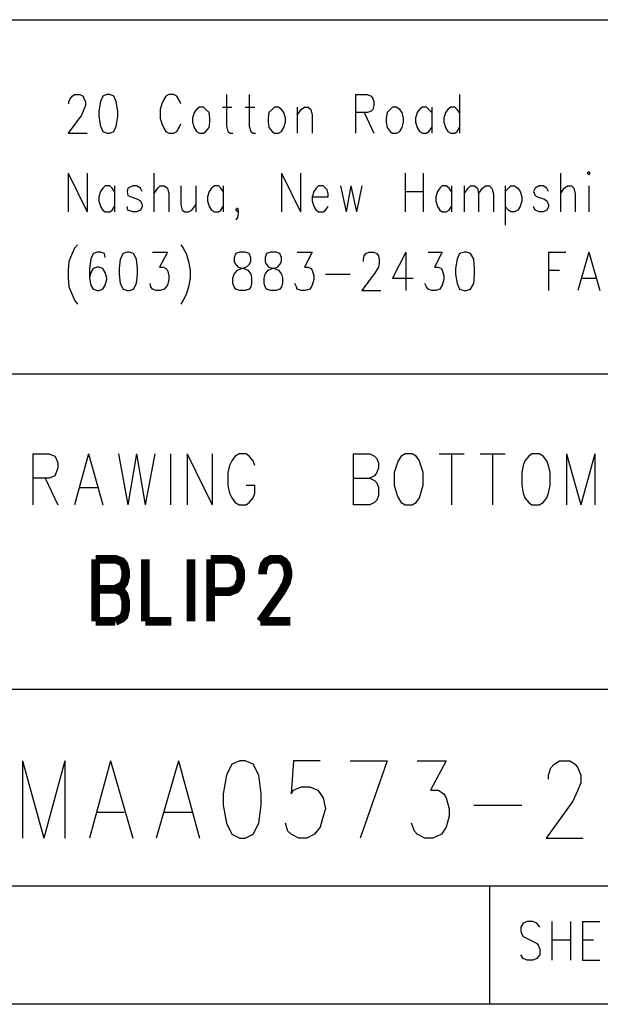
# Model space of a CAD drawing. Extents: x 11.9 to 28.1, y 10.8 to 21.2.
# Tile 7 of 9: x 26.645 to 27.383, y 10.799 to 12.049. Entities that reach past the tile are written whole.
import ezdxf

# ---------------------------------------------------------------- set-up
doc = ezdxf.new("R2010")
doc.units = 0
doc.header["$MEASUREMENT"] = 0
doc.layers.add('LAYNR1', color=2, linetype='Continuous')

msp = doc.modelspace()

# ---------------------------------------------------------------- linework, layer by layer
at = {"layer": 'LAYNR1', "color": 7}
for points in [[(23.388, 12.049), (28.092, 12.049)], [(26.708, 11.942), (26.708, 11.945), (26.71, 11.949), (26.712, 11.952), (26.715, 11.954), (26.722, 11.954), (26.726, 11.952), (26.727, 11.949), (26.729, 11.945), (26.729, 11.94), (26.727, 11.935), (26.724, 11.928), (26.707, 11.905)], [(26.756, 11.954), (26.751, 11.952), (26.748, 11.945), (26.746, 11.933), (26.746, 11.926), (26.748, 11.914), (26.751, 11.907), (26.756, 11.905)], [(26.76, 11.905), (26.765, 11.907), (26.768, 11.914), (26.77, 11.926), (26.77, 11.933), (26.768, 11.945), (26.765, 11.952), (26.76, 11.954), (26.756, 11.954)], [(26.85, 11.942), (26.848, 11.947), (26.845, 11.952), (26.841, 11.954), (26.835, 11.954), (26.831, 11.952), (26.828, 11.947), (26.826, 11.942)], [(26.908, 11.954), (26.908, 11.914), (26.91, 11.907), (26.913, 11.905)], [(26.937, 11.954), (26.937, 11.914), (26.939, 11.907), (26.942, 11.905)], [(27.072, 11.954), (27.072, 11.905)], [(27.072, 11.954), (27.087, 11.954), (27.092, 11.952), (27.094, 11.949), (27.095, 11.945), (27.095, 11.94), (27.094, 11.935), (27.092, 11.933), (27.087, 11.931), (27.072, 11.931)], [(27.204, 11.954), (27.204, 11.905)], [(26.826, 11.942), (26.824, 11.935), (26.824, 11.924)], [(26.874, 11.938), (26.87, 11.935), (26.867, 11.931), (26.865, 11.924)], [(26.887, 11.924), (26.886, 11.931), (26.882, 11.935), (26.879, 11.938), (26.874, 11.938)], [(26.903, 11.938), (26.915, 11.938)], [(26.932, 11.938), (26.944, 11.938)], [(26.969, 11.938), (26.966, 11.935), (26.962, 11.931), (26.961, 11.924)], [(26.983, 11.924), (26.981, 11.931), (26.978, 11.935), (26.974, 11.938), (26.969, 11.938)], [(26.998, 11.938), (26.998, 11.905)], [(26.998, 11.928), (27.003, 11.935), (27.007, 11.938), (27.012, 11.938), (27.015, 11.935), (27.017, 11.928), (27.017, 11.905)], [(27.119, 11.938), (27.116, 11.935), (27.112, 11.931), (27.111, 11.924)], [(27.133, 11.924), (27.131, 11.931), (27.128, 11.935), (27.124, 11.938), (27.119, 11.938)], [(27.169, 11.931), (27.165, 11.935), (27.162, 11.938), (27.157, 11.938), (27.153, 11.935), (27.15, 11.931), (27.148, 11.924)], [(27.169, 11.938), (27.169, 11.905)], [(27.204, 11.931), (27.201, 11.935), (27.198, 11.938), (27.193, 11.938), (27.189, 11.935), (27.186, 11.931), (27.184, 11.924)], [(27.083, 11.931), (27.095, 11.905)], [(26.824, 11.924), (26.826, 11.917), (26.828, 11.912), (26.831, 11.907), (26.835, 11.905)], [(26.841, 11.905), (26.845, 11.907), (26.848, 11.912), (26.85, 11.917)], [(26.865, 11.924), (26.865, 11.919), (26.867, 11.912), (26.87, 11.907), (26.874, 11.905)], [(26.879, 11.905), (26.882, 11.907), (26.886, 11.912), (26.887, 11.919), (26.887, 11.924)], [(26.961, 11.924), (26.961, 11.919), (26.962, 11.912), (26.966, 11.907), (26.969, 11.905)], [(26.974, 11.905), (26.978, 11.907), (26.981, 11.912), (26.983, 11.919), (26.983, 11.924)], [(27.111, 11.924), (27.111, 11.919), (27.112, 11.912), (27.116, 11.907), (27.119, 11.905)], [(27.124, 11.905), (27.128, 11.907), (27.131, 11.912), (27.133, 11.919), (27.133, 11.924)], [(27.148, 11.924), (27.148, 11.919), (27.15, 11.912), (27.153, 11.907), (27.157, 11.905)], [(27.184, 11.924), (27.184, 11.919), (27.186, 11.912), (27.189, 11.907), (27.193, 11.905)], [(26.707, 11.905), (26.731, 11.905)], [(26.756, 11.905), (26.76, 11.905)], [(26.835, 11.905), (26.841, 11.905)], [(26.874, 11.905), (26.879, 11.905)], [(26.913, 11.905), (26.916, 11.905)], [(26.942, 11.905), (26.945, 11.905)], [(26.969, 11.905), (26.974, 11.905)], [(27.119, 11.905), (27.124, 11.905)], [(27.157, 11.905), (27.162, 11.905)], [(27.162, 11.905), (27.165, 11.907), (27.169, 11.912)], [(27.193, 11.905), (27.198, 11.905)], [(27.198, 11.905), (27.201, 11.907), (27.204, 11.912)], [(26.707, 11.854), (26.707, 11.805)], [(26.707, 11.854), (26.731, 11.805)], [(26.731, 11.854), (26.731, 11.805)], [(26.816, 11.854), (26.816, 11.805)], [(26.978, 11.854), (26.978, 11.805)], [(26.978, 11.854), (27.002, 11.805)], [(27.002, 11.854), (27.002, 11.805)], [(27.135, 11.854), (27.135, 11.805)], [(27.158, 11.854), (27.158, 11.805)], [(27.332, 11.854), (27.332, 11.805)], [(26.766, 11.831), (26.763, 11.835), (26.76, 11.838), (26.754, 11.838), (26.751, 11.835), (26.748, 11.831), (26.746, 11.824)], [(26.766, 11.838), (26.766, 11.805)], [(26.801, 11.831), (26.799, 11.835), (26.794, 11.838), (26.789, 11.838), (26.783, 11.835), (26.782, 11.831), (26.783, 11.826), (26.787, 11.824)], [(26.816, 11.828), (26.821, 11.835), (26.824, 11.838), (26.829, 11.838), (26.833, 11.835), (26.835, 11.828), (26.835, 11.805)], [(26.85, 11.838), (26.85, 11.814), (26.852, 11.807), (26.855, 11.805)], [(26.869, 11.838), (26.869, 11.805)], [(26.904, 11.831), (26.901, 11.835), (26.898, 11.838), (26.893, 11.838), (26.889, 11.835), (26.886, 11.831), (26.884, 11.824)], [(26.904, 11.838), (26.904, 11.805)], [(27.037, 11.824), (27.037, 11.828), (27.036, 11.833), (27.034, 11.835), (27.031, 11.838), (27.025, 11.838), (27.022, 11.835), (27.019, 11.831), (27.017, 11.824)], [(27.053, 11.838), (27.06, 11.805)], [(27.066, 11.838), (27.06, 11.805)], [(27.066, 11.838), (27.073, 11.805)], [(27.08, 11.838), (27.073, 11.805)], [(27.194, 11.831), (27.191, 11.835), (27.187, 11.838), (27.182, 11.838), (27.179, 11.835), (27.176, 11.831), (27.174, 11.824)], [(27.194, 11.838), (27.194, 11.805)], [(27.21, 11.838), (27.21, 11.805)], [(27.21, 11.828), (27.215, 11.835), (27.218, 11.838), (27.223, 11.838), (27.227, 11.835), (27.228, 11.828), (27.228, 11.805)], [(27.228, 11.828), (27.233, 11.835), (27.237, 11.838), (27.242, 11.838), (27.245, 11.835), (27.247, 11.828), (27.247, 11.805)], [(27.262, 11.838), (27.262, 11.788)], [(27.262, 11.831), (27.266, 11.835), (27.269, 11.838), (27.274, 11.838), (27.278, 11.835), (27.281, 11.831), (27.283, 11.824)], [(27.317, 11.831), (27.315, 11.835), (27.31, 11.838), (27.305, 11.838), (27.3, 11.835), (27.298, 11.831), (27.3, 11.826), (27.303, 11.824)], [(27.332, 11.828), (27.337, 11.835), (27.341, 11.838), (27.346, 11.838), (27.349, 11.835), (27.351, 11.828), (27.351, 11.805)], [(27.368, 11.838), (27.368, 11.805)], [(27.135, 11.831), (27.158, 11.831)], [(26.746, 11.824), (26.746, 11.819), (26.748, 11.812), (26.751, 11.807), (26.754, 11.805)], [(26.787, 11.824), (26.795, 11.821), (26.799, 11.819), (26.801, 11.814), (26.801, 11.812), (26.799, 11.807), (26.794, 11.805)], [(26.86, 11.805), (26.864, 11.807), (26.869, 11.814)], [(26.884, 11.824), (26.884, 11.819), (26.886, 11.812), (26.889, 11.807), (26.893, 11.805)], [(27.017, 11.824), (27.037, 11.824)], [(27.017, 11.824), (27.017, 11.819), (27.019, 11.812), (27.022, 11.807), (27.025, 11.805)], [(27.174, 11.824), (27.174, 11.819), (27.176, 11.812), (27.179, 11.807), (27.182, 11.805)], [(27.283, 11.824), (27.283, 11.819), (27.281, 11.812), (27.278, 11.807), (27.274, 11.805)], [(27.303, 11.824), (27.312, 11.821), (27.315, 11.819), (27.317, 11.814), (27.317, 11.812), (27.315, 11.807), (27.31, 11.805)], [(26.754, 11.805), (26.76, 11.805)], [(26.76, 11.805), (26.763, 11.807), (26.766, 11.812)], [(26.789, 11.805), (26.783, 11.807), (26.782, 11.812)], [(26.794, 11.805), (26.789, 11.805)], [(26.855, 11.805), (26.86, 11.805)], [(26.893, 11.805), (26.898, 11.805)], [(26.898, 11.805), (26.901, 11.807), (26.904, 11.812)], [(26.922, 11.805), (26.92, 11.807), (26.922, 11.81), (26.923, 11.807), (26.923, 11.803), (26.922, 11.798), (26.92, 11.795)], [(26.923, 11.807), (26.922, 11.805)], [(27.025, 11.805), (27.031, 11.805)], [(27.031, 11.805), (27.034, 11.807), (27.037, 11.812)], [(27.182, 11.805), (27.187, 11.805)], [(27.187, 11.805), (27.191, 11.807), (27.194, 11.812)], [(27.269, 11.805), (27.266, 11.807), (27.262, 11.812)], [(27.274, 11.805), (27.269, 11.805)], [(27.305, 11.805), (27.3, 11.807), (27.298, 11.812)], [(27.31, 11.805), (27.305, 11.805)], [(26.719, 11.763), (26.715, 11.759), (26.712, 11.752), (26.708, 11.742)], [(26.85, 11.763), (26.853, 11.759), (26.857, 11.752), (26.86, 11.742)], [(26.754, 11.747), (26.753, 11.752), (26.748, 11.754), (26.744, 11.754), (26.739, 11.752), (26.736, 11.745), (26.734, 11.733), (26.734, 11.721), (26.736, 11.712), (26.739, 11.707), (26.744, 11.705)], [(26.782, 11.754), (26.777, 11.752), (26.773, 11.745), (26.772, 11.733), (26.772, 11.726), (26.773, 11.714), (26.777, 11.707), (26.782, 11.705)], [(26.785, 11.705), (26.79, 11.707), (26.794, 11.714), (26.795, 11.726), (26.795, 11.733), (26.794, 11.745), (26.79, 11.752), (26.785, 11.754), (26.782, 11.754)], [(26.814, 11.754), (26.833, 11.754), (26.823, 11.735), (26.828, 11.735), (26.831, 11.733), (26.833, 11.731), (26.835, 11.724)], [(26.925, 11.754), (26.92, 11.752), (26.918, 11.747), (26.918, 11.742)], [(26.939, 11.742), (26.939, 11.747), (26.937, 11.752), (26.932, 11.754), (26.925, 11.754)], [(26.964, 11.754), (26.959, 11.752), (26.957, 11.747), (26.957, 11.742)], [(26.978, 11.742), (26.978, 11.747), (26.976, 11.752), (26.971, 11.754), (26.964, 11.754)], [(26.998, 11.754), (27.017, 11.754), (27.007, 11.735), (27.012, 11.735), (27.015, 11.733), (27.017, 11.731), (27.019, 11.724)], [(27.082, 11.742), (27.082, 11.745), (27.083, 11.749), (27.085, 11.752), (27.089, 11.754), (27.095, 11.754), (27.099, 11.752), (27.101, 11.749), (27.102, 11.745), (27.102, 11.74), (27.101, 11.735), (27.097, 11.728), (27.08, 11.705)], [(27.136, 11.754), (27.119, 11.721), (27.145, 11.721)], [(27.136, 11.754), (27.136, 11.705)], [(27.164, 11.754), (27.182, 11.754), (27.172, 11.735), (27.177, 11.735), (27.181, 11.733), (27.182, 11.731), (27.184, 11.724)], [(27.21, 11.754), (27.204, 11.752), (27.201, 11.745), (27.199, 11.733), (27.199, 11.726), (27.201, 11.714), (27.204, 11.707), (27.21, 11.705)], [(27.213, 11.705), (27.218, 11.707), (27.222, 11.714), (27.223, 11.726), (27.223, 11.733), (27.222, 11.745), (27.218, 11.752), (27.213, 11.754), (27.21, 11.754)], [(27.317, 11.754), (27.317, 11.705)], [(27.317, 11.754), (27.339, 11.754)], [(27.368, 11.754), (27.354, 11.705)], [(27.368, 11.754), (27.382, 11.705)], [(26.708, 11.742), (26.707, 11.731), (26.707, 11.721), (26.708, 11.71), (26.712, 11.7), (26.715, 11.693), (26.719, 11.688)], [(26.86, 11.742), (26.862, 11.731), (26.862, 11.721), (26.86, 11.71), (26.857, 11.7), (26.853, 11.693), (26.85, 11.688)], [(26.925, 11.705), (26.92, 11.707), (26.918, 11.71), (26.916, 11.714), (26.916, 11.721), (26.918, 11.726), (26.922, 11.731), (26.927, 11.733), (26.933, 11.735), (26.937, 11.738), (26.939, 11.742)], [(26.918, 11.742), (26.92, 11.738), (26.923, 11.735), (26.93, 11.733), (26.935, 11.731), (26.939, 11.726), (26.94, 11.721), (26.94, 11.714), (26.939, 11.71), (26.937, 11.707), (26.932, 11.705)], [(26.964, 11.705), (26.959, 11.707), (26.957, 11.71), (26.956, 11.714), (26.956, 11.721), (26.957, 11.726), (26.961, 11.731), (26.966, 11.733), (26.973, 11.735), (26.976, 11.738), (26.978, 11.742)], [(26.957, 11.742), (26.959, 11.738), (26.962, 11.735), (26.969, 11.733), (26.974, 11.731), (26.978, 11.726), (26.979, 11.721), (26.979, 11.714), (26.978, 11.71), (26.976, 11.707), (26.971, 11.705)], [(26.746, 11.705), (26.751, 11.707), (26.754, 11.712), (26.756, 11.719), (26.756, 11.721), (26.754, 11.728), (26.751, 11.733), (26.746, 11.735), (26.744, 11.735), (26.739, 11.733), (26.736, 11.728), (26.734, 11.721)], [(27.034, 11.726), (27.065, 11.726)], [(27.317, 11.731), (27.331, 11.731)], [(26.819, 11.705), (26.814, 11.707), (26.812, 11.71), (26.811, 11.714)], [(26.835, 11.724), (26.835, 11.719), (26.833, 11.712), (26.829, 11.707), (26.824, 11.705)], [(27.003, 11.705), (26.998, 11.707), (26.997, 11.71), (26.995, 11.714)], [(27.019, 11.724), (27.019, 11.719), (27.017, 11.712), (27.014, 11.707), (27.008, 11.705)], [(27.169, 11.705), (27.164, 11.707), (27.162, 11.71), (27.16, 11.714)], [(27.184, 11.724), (27.184, 11.719), (27.182, 11.712), (27.179, 11.707), (27.174, 11.705)], [(27.36, 11.721), (27.377, 11.721)], [(26.744, 11.705), (26.746, 11.705)], [(26.782, 11.705), (26.785, 11.705)], [(26.824, 11.705), (26.819, 11.705)], [(26.932, 11.705), (26.925, 11.705)], [(26.971, 11.705), (26.964, 11.705)], [(27.008, 11.705), (27.003, 11.705)], [(27.08, 11.705), (27.104, 11.705)], [(27.174, 11.705), (27.169, 11.705)], [(27.21, 11.705), (27.213, 11.705)], [(28.088, 11.599), (25.592, 11.599)], [(26.662, 11.498), (26.662, 11.433)], [(26.662, 11.498), (26.683, 11.498), (26.69, 11.495)], [(26.69, 11.495), (26.692, 11.492), (26.694, 11.486), (26.694, 11.48), (26.692, 11.474), (26.69, 11.47)], [(26.733, 11.498), (26.715, 11.433)], [(26.733, 11.498), (26.751, 11.433)], [(26.771, 11.498), (26.783, 11.433)], [(26.794, 11.498), (26.783, 11.433)], [(26.794, 11.498), (26.805, 11.433)], [(26.817, 11.498), (26.805, 11.433)], [(26.837, 11.498), (26.837, 11.433)], [(26.858, 11.498), (26.858, 11.433)], [(26.858, 11.498), (26.89, 11.433)], [(26.89, 11.498), (26.89, 11.433)], [(26.915, 11.489), (26.912, 11.483)], [(26.919, 11.495), (26.915, 11.489)], [(26.937, 11.495), (26.933, 11.498), (26.924, 11.498), (26.919, 11.495)], [(26.942, 11.489), (26.937, 11.495)], [(26.944, 11.483), (26.942, 11.489)], [(27.069, 11.498), (27.069, 11.433)], [(27.069, 11.498), (27.09, 11.498), (27.096, 11.495)], [(27.096, 11.495), (27.099, 11.492), (27.101, 11.486), (27.101, 11.48), (27.099, 11.474), (27.096, 11.47)], [(27.126, 11.489), (27.124, 11.483)], [(27.13, 11.495), (27.126, 11.489)], [(27.135, 11.498), (27.13, 11.495)], [(27.149, 11.495), (27.144, 11.498), (27.135, 11.498)], [(27.153, 11.489), (27.149, 11.495)], [(27.155, 11.483), (27.153, 11.489)], [(27.178, 11.498), (27.21, 11.498)], [(27.194, 11.498), (27.194, 11.433)], [(27.23, 11.498), (27.262, 11.498)], [(27.246, 11.498), (27.246, 11.433)], [(27.287, 11.489), (27.285, 11.483)], [(27.292, 11.495), (27.287, 11.489)], [(27.296, 11.498), (27.292, 11.495)], [(27.31, 11.495), (27.305, 11.498), (27.296, 11.498)], [(27.315, 11.489), (27.31, 11.495)], [(27.317, 11.483), (27.315, 11.489)], [(27.34, 11.498), (27.34, 11.433)], [(27.34, 11.498), (27.358, 11.433)], [(27.376, 11.498), (27.358, 11.433)], [(27.376, 11.498), (27.376, 11.433)], [(26.912, 11.483), (26.91, 11.474), (26.91, 11.458)], [(27.124, 11.483), (27.121, 11.474), (27.121, 11.458)], [(27.158, 11.458), (27.158, 11.474), (27.155, 11.483)], [(27.285, 11.483), (27.283, 11.474), (27.283, 11.458)], [(27.319, 11.458), (27.319, 11.474), (27.317, 11.483)], [(26.69, 11.47), (26.683, 11.467), (26.662, 11.467)], [(26.678, 11.467), (26.694, 11.433)], [(27.069, 11.467), (27.09, 11.467), (27.096, 11.464)], [(27.096, 11.47), (27.09, 11.467)], [(27.096, 11.464), (27.099, 11.461), (27.101, 11.455), (27.101, 11.445)], [(26.721, 11.455), (26.744, 11.455)], [(26.91, 11.458), (26.912, 11.448), (26.915, 11.442), (26.919, 11.436), (26.924, 11.433)], [(26.933, 11.433), (26.937, 11.436), (26.942, 11.442), (26.944, 11.448), (26.944, 11.458)], [(26.933, 11.458), (26.944, 11.458)], [(27.121, 11.458), (27.124, 11.448), (27.126, 11.442), (27.13, 11.436), (27.135, 11.433)], [(27.144, 11.433), (27.149, 11.436), (27.153, 11.442), (27.155, 11.448), (27.158, 11.458)], [(27.283, 11.458), (27.285, 11.448), (27.287, 11.442), (27.292, 11.436), (27.296, 11.433)], [(27.305, 11.433), (27.31, 11.436), (27.315, 11.442), (27.317, 11.448), (27.319, 11.458)], [(27.099, 11.439), (27.096, 11.436), (27.09, 11.433)], [(27.101, 11.445), (27.099, 11.439)], [(26.924, 11.433), (26.933, 11.433)], [(27.09, 11.433), (27.069, 11.433)], [(27.135, 11.433), (27.144, 11.433)], [(27.296, 11.433), (27.305, 11.433)], [(25.592, 11.199), (28.092, 11.199)], [(26.649, 11.108), (26.649, 11.01)], [(26.649, 11.108), (26.676, 11.01)], [(26.703, 11.108), (26.676, 11.01)], [(26.703, 11.108), (26.703, 11.01)], [(26.761, 11.108), (26.734, 11.01)], [(26.761, 11.108), (26.789, 11.01)], [(26.847, 11.108), (26.819, 11.01)], [(26.847, 11.108), (26.874, 11.01)], [(26.915, 11.104), (26.908, 11.09), (26.904, 11.066)], [(26.925, 11.108), (26.915, 11.104)], [(26.942, 11.104), (26.932, 11.108), (26.925, 11.108)], [(26.952, 11.066), (26.949, 11.09), (26.942, 11.104)], [(27.027, 11.108), (26.993, 11.108), (26.99, 11.066)], [(27.065, 11.108), (27.112, 11.108)], [(27.112, 11.108), (27.078, 11.01)], [(27.15, 11.108), (27.187, 11.108), (27.167, 11.071), (27.177, 11.071), (27.184, 11.066)], [(27.351, 11.104), (27.354, 11.099), (27.358, 11.09), (27.358, 11.08), (27.354, 11.071), (27.348, 11.057), (27.314, 11.01)], [(27.317, 11.085), (27.317, 11.09), (27.32, 11.099), (27.324, 11.104)], [(27.324, 11.104), (27.331, 11.108), (27.344, 11.108), (27.351, 11.104)], [(26.904, 11.066), (26.904, 11.052), (26.908, 11.029)], [(26.949, 11.029), (26.952, 11.052), (26.952, 11.066)], [(26.99, 11.066), (26.993, 11.071), (27.003, 11.075), (27.014, 11.075), (27.024, 11.071), (27.031, 11.061), (27.034, 11.047)], [(27.184, 11.066), (27.187, 11.061), (27.191, 11.047)], [(27.222, 11.052), (27.283, 11.052)], [(26.744, 11.043), (26.778, 11.043)], [(26.829, 11.043), (26.864, 11.043)], [(27.034, 11.047), (27.031, 11.038), (27.027, 11.024), (27.02, 11.015), (27.01, 11.01)], [(27.191, 11.047), (27.191, 11.038), (27.187, 11.024), (27.181, 11.015), (27.17, 11.01)], [(26.908, 11.029), (26.915, 11.015), (26.925, 11.01)], [(26.932, 11.01), (26.942, 11.015), (26.949, 11.029)], [(27, 11.01), (26.99, 11.015), (26.986, 11.019), (26.983, 11.029)], [(27.16, 11.01), (27.15, 11.015), (27.147, 11.019), (27.143, 11.029)], [(26.925, 11.01), (26.932, 11.01)], [(27.01, 11.01), (27, 11.01)], [(27.17, 11.01), (27.16, 11.01)], [(27.314, 11.01), (27.361, 11.01)], [(28.092, 10.949), (24.442, 10.949)], [(27.242, 10.949), (27.242, 10.799)], [(27.306, 10.897), (27.302, 10.902), (27.297, 10.904), (27.29, 10.904), (27.285, 10.902), (27.282, 10.897), (27.282, 10.892)], [(27.321, 10.904), (27.321, 10.855)], [(27.345, 10.904), (27.345, 10.855)], [(27.36, 10.904), (27.36, 10.855)], [(27.36, 10.904), (27.382, 10.904)], [(27.282, 10.892), (27.283, 10.888), (27.285, 10.885), (27.289, 10.883), (27.299, 10.878), (27.302, 10.876), (27.304, 10.874)], [(27.321, 10.881), (27.345, 10.881)], [(27.36, 10.881), (27.374, 10.881)], [(27.304, 10.874), (27.306, 10.869), (27.306, 10.862), (27.302, 10.857), (27.297, 10.855)], [(27.29, 10.855), (27.285, 10.857), (27.282, 10.862)], [(27.297, 10.855), (27.29, 10.855)], [(27.36, 10.855), (27.382, 10.855)], [(28.092, 10.799), (11.892, 10.799)], [(28.088, 10.799), (23.388, 10.799)], [(27.242, 10.799), (26.192, 10.799)]]:
    msp.add_lwpolyline(points, dxfattribs=at)
msp.add_lwpolyline([(27.366, 11.854), (27.368, 11.852), (27.37, 11.854), (27.368, 11.856), (27.366, 11.854)], close=True, dxfattribs=at)
at = {"layer": 'LAYNR1', "color": 7, "const_width": 0.011}
for points in [[(26.742, 11.364), (26.742, 11.285)], [(26.742, 11.364), (26.767, 11.364), (26.775, 11.361), (26.778, 11.357), (26.78, 11.349), (26.78, 11.342), (26.778, 11.334), (26.775, 11.33), (26.767, 11.326)], [(26.805, 11.364), (26.805, 11.285)], [(26.863, 11.364), (26.863, 11.285)], [(26.888, 11.364), (26.888, 11.285)], [(26.888, 11.364), (26.912, 11.364), (26.92, 11.361), (26.923, 11.357), (26.926, 11.349), (26.926, 11.338), (26.923, 11.33), (26.92, 11.326), (26.912, 11.323), (26.888, 11.323)], [(26.954, 11.345), (26.954, 11.349), (26.956, 11.357), (26.959, 11.361), (26.965, 11.364), (26.976, 11.364), (26.981, 11.361), (26.984, 11.357), (26.986, 11.349), (26.986, 11.342), (26.984, 11.334), (26.978, 11.323), (26.951, 11.285)], [(26.742, 11.326), (26.767, 11.326), (26.775, 11.323), (26.778, 11.319), (26.78, 11.311), (26.78, 11.3), (26.778, 11.292), (26.775, 11.289), (26.767, 11.285)], [(26.767, 11.285), (26.742, 11.285)], [(26.805, 11.285), (26.838, 11.285)], [(26.951, 11.285), (26.989, 11.285)]]:
    msp.add_lwpolyline(points, dxfattribs=at)

doc.saveas('drawing.dxf')
